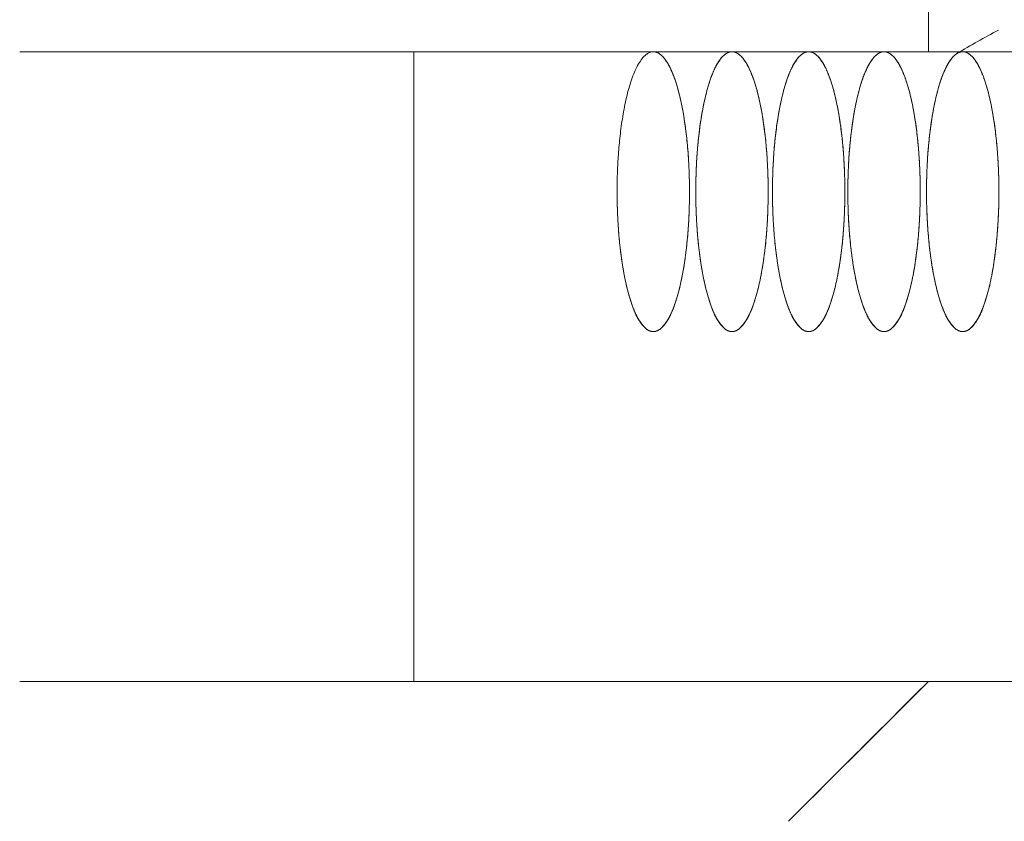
# Model space of a CAD drawing. Header units: millimetres. Extents: x 4 to 1188, y 1 to 840.
# Tile 155 of 256: x 685.493 to 686.432, y 293.463 to 294.227. Entities that reach past the tile are written whole.
import ezdxf

# ---------------------------------------------------------------- set-up
doc = ezdxf.new("R2010")
doc.units = ezdxf.units.MM
doc.layers.add('1', color=7, linetype='Continuous')

msp = doc.modelspace()

# ---------------------------------------------------------------- linework, layer by layer
at = {"layer": '1', "color": 154, "linetype": 'Continuous', "lineweight": 13}
for p, q in [((686.35924, 294.19637), (686.35924, 312.55637)), ((686.35924, 294.19637), (686.35924, 312.55637)), ((686.35924, 294.19637), (686.35924, 312.55637)), ((685.49339, 294.19637), (686.35924, 294.19637)), ((685.49339, 294.19637), (686.35924, 294.19637)), ((685.49339, 294.19637), (686.35924, 294.19637)), ((685.86906, 294.19637), (685.86906, 293.59637)), ((685.86906, 294.19637), (685.86906, 293.59637)), ((685.86906, 293.59637), (685.86906, 294.19637)), ((685.86906, 293.59637), (685.86906, 294.19637)), ((685.86906, 294.19637), (685.86906, 293.59637)), ((685.86906, 293.59637), (685.86906, 294.19637)), ((686.57238, 294.19637), (686.35924, 294.19637)), ((686.57238, 294.19637), (686.35924, 294.19637)), ((686.57238, 294.19637), (686.35924, 294.19637)), ((686.35924, 293.59637), (685.49339, 293.59637)), ((686.35924, 293.59637), (685.49339, 293.59637)), ((686.35924, 293.59637), (685.49339, 293.59637)), ((686.22591, 293.46303), (686.35924, 293.59637)), ((686.35924, 293.59637), (686.22591, 293.46303)), ((686.35924, 293.59637), (686.22591, 293.46303)), ((686.35924, 293.59637), (686.22591, 293.46303)), ((686.22591, 293.46303), (686.35924, 293.59637)), ((686.22591, 293.46303), (686.35924, 293.59637)), ((686.35922, 293.59637), (686.57237, 293.59637)), ((686.35922, 293.59637), (686.57237, 293.59637)), ((686.35922, 293.59637), (686.57237, 293.59637)), ((686.35924, 293.59637), (686.57238, 293.59637)), ((686.35924, 293.59637), (686.57238, 293.59637)), ((686.35924, 293.59637), (686.57238, 293.59637))]:
    msp.add_line(p, q, dxfattribs=at)
for points, degree in [([(686.42594, 294.21691), (686.41268, 294.20993), (686.39952, 294.20252), (686.38645, 294.19467)], 3), ([(686.42594, 294.21691), (686.41268, 294.20993), (686.39952, 294.20252), (686.38645, 294.19467)], 3), ([(686.35924, 294.19637), (686.35926, 294.19637), (686.33127, 294.19637), (686.2754, 294.19637), (686.19205, 294.19637), (686.08178, 294.19637), (685.94533, 294.19637), (685.78364, 294.19637), (685.59778, 294.19637), (685.49339, 294.19637)], 2), ([(686.35924, 294.19637), (686.35926, 294.19637), (686.33127, 294.19637), (686.2754, 294.19637), (686.19205, 294.19637), (686.08178, 294.19637), (685.94533, 294.19637), (685.78364, 294.19637), (685.59778, 294.19637), (685.49339, 294.19637)], 2), ([(686.35924, 294.19637), (686.35926, 294.19637), (686.33127, 294.19637), (686.2754, 294.19637), (686.19205, 294.19637), (686.08178, 294.19637), (685.94533, 294.19637), (685.78364, 294.19637), (685.59778, 294.19637), (685.49339, 294.19637)], 2), ([(685.49339, 293.59637), (685.59774, 293.59637), (685.78357, 293.59637), (685.94527, 293.59637), (686.08172, 293.59637), (686.19201, 293.59637), (686.27537, 293.59637), (686.33125, 293.59637), (686.35926, 293.59637), (686.35924, 293.59637)], 2), ([(685.49339, 293.59637), (685.59774, 293.59637), (685.78357, 293.59637), (685.94527, 293.59637), (686.08172, 293.59637), (686.19201, 293.59637), (686.27537, 293.59637), (686.33125, 293.59637), (686.35926, 293.59637), (686.35924, 293.59637)], 2), ([(685.49339, 293.59637), (685.59774, 293.59637), (685.78357, 293.59637), (685.94527, 293.59637), (686.08172, 293.59637), (686.19201, 293.59637), (686.27537, 293.59637), (686.33125, 293.59637), (686.35926, 293.59637), (686.35924, 293.59637)], 2), ([(686.2259, 293.46303), (686.27035, 293.50748), (686.31479, 293.55192), (686.35924, 293.59637)], 3), ([(686.2259, 293.46303), (686.27035, 293.50748), (686.31479, 293.55192), (686.35924, 293.59637)], 3), ([(686.2259, 293.46303), (686.27035, 293.50748), (686.31479, 293.55192), (686.35924, 293.59637)], 3)]:
    msp.add_open_spline(points, degree=degree, dxfattribs=at)
for points, weights in [([(686.06262, 294.06303), (686.06262, 294.1297), (686.07411, 294.19637), (686.09711, 294.19637)], [1, 0.666666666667, 0.5, 0.5]), ([(686.06262, 294.06303), (686.06262, 294.1297), (686.07411, 294.19637), (686.09711, 294.19637)], [1, 0.666666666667, 0.5, 0.5]), ([(686.06262, 294.06303), (686.06262, 294.1297), (686.07411, 294.19637), (686.09711, 294.19637)], [1, 0.666666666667, 0.5, 0.5]), ([(686.09711, 294.19637), (686.1201, 294.19637), (686.1316, 294.1297), (686.1316, 294.06303)], [0.5, 0.5, 0.666666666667, 1]), ([(686.09711, 294.19637), (686.1201, 294.19637), (686.1316, 294.1297), (686.1316, 294.06303)], [0.5, 0.5, 0.666666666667, 1]), ([(686.09711, 294.19637), (686.1201, 294.19637), (686.1316, 294.1297), (686.1316, 294.06303)], [0.5, 0.5, 0.666666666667, 1]), ([(686.13759, 294.06303), (686.13759, 294.1297), (686.14909, 294.19637), (686.17208, 294.19637)], [1, 0.666666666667, 0.5, 0.5]), ([(686.13759, 294.06303), (686.13759, 294.1297), (686.14909, 294.19637), (686.17208, 294.19637)], [1, 0.666666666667, 0.5, 0.5]), ([(686.13759, 294.06303), (686.13759, 294.1297), (686.14909, 294.19637), (686.17208, 294.19637)], [1, 0.666666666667, 0.5, 0.5]), ([(686.17208, 294.19637), (686.19507, 294.19637), (686.20657, 294.1297), (686.20657, 294.06303)], [0.5, 0.5, 0.666666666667, 1]), ([(686.17208, 294.19637), (686.19507, 294.19637), (686.20657, 294.1297), (686.20657, 294.06303)], [0.5, 0.5, 0.666666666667, 1]), ([(686.17208, 294.19637), (686.19507, 294.19637), (686.20657, 294.1297), (686.20657, 294.06303)], [0.5, 0.5, 0.666666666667, 1]), ([(686.21066, 294.06303), (686.21066, 294.1297), (686.22216, 294.19637), (686.24515, 294.19637)], [1, 0.666666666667, 0.5, 0.5]), ([(686.21066, 294.06303), (686.21066, 294.1297), (686.22216, 294.19637), (686.24515, 294.19637)], [1, 0.666666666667, 0.5, 0.5]), ([(686.21066, 294.06303), (686.21066, 294.1297), (686.22216, 294.19637), (686.24515, 294.19637)], [1, 0.666666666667, 0.5, 0.5]), ([(686.24515, 294.19637), (686.26814, 294.19637), (686.27964, 294.1297), (686.27964, 294.06303)], [0.5, 0.5, 0.666666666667, 1]), ([(686.24515, 294.19637), (686.26814, 294.19637), (686.27964, 294.1297), (686.27964, 294.06303)], [0.5, 0.5, 0.666666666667, 1]), ([(686.24515, 294.19637), (686.26814, 294.19637), (686.27964, 294.1297), (686.27964, 294.06303)], [0.5, 0.5, 0.666666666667, 1]), ([(686.28248, 294.06303), (686.28248, 294.1297), (686.29398, 294.19637), (686.31697, 294.19637)], [1, 0.666666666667, 0.5, 0.5]), ([(686.28248, 294.06303), (686.28248, 294.1297), (686.29398, 294.19637), (686.31697, 294.19637)], [1, 0.666666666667, 0.5, 0.5]), ([(686.28248, 294.06303), (686.28248, 294.1297), (686.29398, 294.19637), (686.31697, 294.19637)], [1, 0.666666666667, 0.5, 0.5]), ([(686.31697, 294.19637), (686.33997, 294.19637), (686.35146, 294.1297), (686.35146, 294.06303)], [0.5, 0.5, 0.666666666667, 1]), ([(686.31697, 294.19637), (686.33997, 294.19637), (686.35146, 294.1297), (686.35146, 294.06303)], [0.5, 0.5, 0.666666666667, 1]), ([(686.31697, 294.19637), (686.33997, 294.19637), (686.35146, 294.1297), (686.35146, 294.06303)], [0.5, 0.5, 0.666666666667, 1]), ([(686.35745, 294.06303), (686.35745, 294.1297), (686.36894, 294.19637), (686.39194, 294.19637)], [1, 0.666666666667, 0.5, 0.5]), ([(686.35745, 294.06303), (686.35745, 294.1297), (686.36894, 294.19637), (686.39194, 294.19637)], [1, 0.666666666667, 0.5, 0.5]), ([(686.35745, 294.06303), (686.35745, 294.1297), (686.36894, 294.19637), (686.39194, 294.19637)], [1, 0.666666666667, 0.5, 0.5]), ([(686.39194, 294.19637), (686.41493, 294.19637), (686.42643, 294.1297), (686.42643, 294.06303)], [0.5, 0.5, 0.666666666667, 1]), ([(686.39194, 294.19637), (686.41493, 294.19637), (686.42643, 294.1297), (686.42643, 294.06303)], [0.5, 0.5, 0.666666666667, 1]), ([(686.39194, 294.19637), (686.41493, 294.19637), (686.42643, 294.1297), (686.42643, 294.06303)], [0.5, 0.5, 0.666666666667, 1]), ([(686.1316, 294.06303), (686.1316, 293.79637), (686.06262, 293.79637), (686.06262, 294.06303)], [1, 0.333333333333, 0.333333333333, 1]), ([(686.1316, 294.06303), (686.1316, 293.79637), (686.06262, 293.79637), (686.06262, 294.06303)], [1, 0.333333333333, 0.333333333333, 1]), ([(686.1316, 294.06303), (686.1316, 293.79637), (686.06262, 293.79637), (686.06262, 294.06303)], [1, 0.333333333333, 0.333333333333, 1]), ([(686.20657, 294.06303), (686.20657, 293.79637), (686.13759, 293.79637), (686.13759, 294.06303)], [1, 0.333333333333, 0.333333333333, 1]), ([(686.20657, 294.06303), (686.20657, 293.79637), (686.13759, 293.79637), (686.13759, 294.06303)], [1, 0.333333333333, 0.333333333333, 1]), ([(686.20657, 294.06303), (686.20657, 293.79637), (686.13759, 293.79637), (686.13759, 294.06303)], [1, 0.333333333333, 0.333333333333, 1]), ([(686.27964, 294.06303), (686.27964, 293.79637), (686.21066, 293.79637), (686.21066, 294.06303)], [1, 0.333333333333, 0.333333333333, 1]), ([(686.27964, 294.06303), (686.27964, 293.79637), (686.21066, 293.79637), (686.21066, 294.06303)], [1, 0.333333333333, 0.333333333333, 1]), ([(686.27964, 294.06303), (686.27964, 293.79637), (686.21066, 293.79637), (686.21066, 294.06303)], [1, 0.333333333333, 0.333333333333, 1]), ([(686.35146, 294.06303), (686.35146, 293.79637), (686.28248, 293.79637), (686.28248, 294.06303)], [1, 0.333333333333, 0.333333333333, 1]), ([(686.35146, 294.06303), (686.35146, 293.79637), (686.28248, 293.79637), (686.28248, 294.06303)], [1, 0.333333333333, 0.333333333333, 1]), ([(686.35146, 294.06303), (686.35146, 293.79637), (686.28248, 293.79637), (686.28248, 294.06303)], [1, 0.333333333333, 0.333333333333, 1]), ([(686.42643, 294.06303), (686.42643, 293.79637), (686.35745, 293.79637), (686.35745, 294.06303)], [1, 0.333333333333, 0.333333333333, 1]), ([(686.42643, 294.06303), (686.42643, 293.79637), (686.35745, 293.79637), (686.35745, 294.06303)], [1, 0.333333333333, 0.333333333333, 1]), ([(686.42643, 294.06303), (686.42643, 293.79637), (686.35745, 293.79637), (686.35745, 294.06303)], [1, 0.333333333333, 0.333333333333, 1])]:
    msp.add_rational_spline(points, weights, degree=3, dxfattribs=at)
for points, knots in [([(686.09711, 294.19637), (686.0988, 294.19637), (686.10215, 294.1951), (686.10515, 294.1928), (686.1084, 294.18926), (686.11154, 294.18424), (686.11456, 294.17831), (686.11738, 294.17102), (686.12004, 294.16294), (686.12244, 294.15366), (686.12464, 294.14372), (686.12653, 294.13281), (686.12818, 294.1214), (686.12949, 294.10927), (686.13053, 294.09685), (686.13126, 294.08268), (686.1316, 294.06964), (686.1316, 294.06303)], [0, 0, 0, 0.0625, 0.125, 0.175, 0.25, 0.3, 0.375, 0.425, 0.5, 0.55, 0.625, 0.675, 0.75, 0.8, 0.875, 0.9375, 1, 1, 1]), ([(686.09711, 294.19637), (686.0988, 294.19637), (686.10215, 294.1951), (686.10515, 294.1928), (686.1084, 294.18926), (686.11154, 294.18424), (686.11456, 294.17831), (686.11738, 294.17102), (686.12004, 294.16294), (686.12244, 294.15366), (686.12464, 294.14372), (686.12653, 294.13281), (686.12818, 294.1214), (686.12949, 294.10927), (686.13053, 294.09685), (686.13126, 294.08268), (686.1316, 294.06964), (686.1316, 294.06303)], [0, 0, 0, 0.0625, 0.125, 0.175, 0.25, 0.3, 0.375, 0.425, 0.5, 0.55, 0.625, 0.675, 0.75, 0.8, 0.875, 0.9375, 1, 1, 1]), ([(686.09711, 294.19637), (686.0988, 294.19637), (686.10215, 294.1951), (686.10515, 294.1928), (686.1084, 294.18926), (686.11154, 294.18424), (686.11456, 294.17831), (686.11738, 294.17102), (686.12004, 294.16294), (686.12244, 294.15366), (686.12464, 294.14372), (686.12653, 294.13281), (686.12818, 294.1214), (686.12949, 294.10927), (686.13053, 294.09685), (686.13126, 294.08268), (686.1316, 294.06964), (686.1316, 294.06303)], [0, 0, 0, 0.0625, 0.125, 0.175, 0.25, 0.3, 0.375, 0.425, 0.5, 0.55, 0.625, 0.675, 0.75, 0.8, 0.875, 0.9375, 1, 1, 1]), ([(686.13759, 294.06303), (686.13759, 294.06956), (686.13792, 294.08253), (686.13851, 294.09413), (686.13943, 294.10671), (686.14073, 294.11885), (686.14226, 294.1305), (686.14415, 294.14142), (686.14624, 294.15169), (686.14864, 294.16098), (686.15121, 294.16948), (686.15403, 294.17678), (686.15698, 294.18317), (686.16012, 294.1882), (686.16333, 294.19225), (686.167, 294.19508), (686.17037, 294.19637), (686.17208, 294.19637)], [0, 0, 0, 0.0625, 0.125, 0.175, 0.25, 0.3, 0.375, 0.425, 0.5, 0.55, 0.625, 0.675, 0.75, 0.8, 0.875, 0.9375, 1, 1, 1]), ([(686.13759, 294.06303), (686.13759, 294.06956), (686.13792, 294.08253), (686.13851, 294.09413), (686.13943, 294.10671), (686.14073, 294.11885), (686.14226, 294.1305), (686.14415, 294.14142), (686.14624, 294.15169), (686.14864, 294.16098), (686.15121, 294.16948), (686.15403, 294.17678), (686.15698, 294.18317), (686.16012, 294.1882), (686.16333, 294.19225), (686.167, 294.19508), (686.17037, 294.19637), (686.17208, 294.19637)], [0, 0, 0, 0.0625, 0.125, 0.175, 0.25, 0.3, 0.375, 0.425, 0.5, 0.55, 0.625, 0.675, 0.75, 0.8, 0.875, 0.9375, 1, 1, 1]), ([(686.13759, 294.06303), (686.13759, 294.06956), (686.13792, 294.08253), (686.13851, 294.09413), (686.13943, 294.10671), (686.14073, 294.11885), (686.14226, 294.1305), (686.14415, 294.14142), (686.14624, 294.15169), (686.14864, 294.16098), (686.15121, 294.16948), (686.15403, 294.17678), (686.15698, 294.18317), (686.16012, 294.1882), (686.16333, 294.19225), (686.167, 294.19508), (686.17037, 294.19637), (686.17208, 294.19637)], [0, 0, 0, 0.0625, 0.125, 0.175, 0.25, 0.3, 0.375, 0.425, 0.5, 0.55, 0.625, 0.675, 0.75, 0.8, 0.875, 0.9375, 1, 1, 1]), ([(686.17208, 294.19637), (686.17377, 294.19637), (686.17712, 294.1951), (686.18012, 294.1928), (686.18338, 294.18926), (686.18652, 294.18424), (686.18953, 294.17831), (686.19236, 294.17102), (686.19501, 294.16294), (686.19742, 294.15366), (686.19961, 294.14372), (686.2015, 294.13281), (686.20316, 294.1214), (686.20446, 294.10927), (686.2055, 294.09685), (686.20624, 294.08268), (686.20657, 294.06964), (686.20657, 294.06303)], [0, 0, 0, 0.0625, 0.125, 0.175, 0.25, 0.3, 0.375, 0.425, 0.5, 0.55, 0.625, 0.675, 0.75, 0.8, 0.875, 0.9375, 1, 1, 1]), ([(686.17208, 294.19637), (686.17377, 294.19637), (686.17712, 294.1951), (686.18012, 294.1928), (686.18338, 294.18926), (686.18652, 294.18424), (686.18953, 294.17831), (686.19236, 294.17102), (686.19501, 294.16294), (686.19742, 294.15366), (686.19961, 294.14372), (686.2015, 294.13281), (686.20316, 294.1214), (686.20446, 294.10927), (686.2055, 294.09685), (686.20624, 294.08268), (686.20657, 294.06964), (686.20657, 294.06303)], [0, 0, 0, 0.0625, 0.125, 0.175, 0.25, 0.3, 0.375, 0.425, 0.5, 0.55, 0.625, 0.675, 0.75, 0.8, 0.875, 0.9375, 1, 1, 1]), ([(686.17208, 294.19637), (686.17377, 294.19637), (686.17712, 294.1951), (686.18012, 294.1928), (686.18338, 294.18926), (686.18652, 294.18424), (686.18953, 294.17831), (686.19236, 294.17102), (686.19501, 294.16294), (686.19742, 294.15366), (686.19961, 294.14372), (686.2015, 294.13281), (686.20316, 294.1214), (686.20446, 294.10927), (686.2055, 294.09685), (686.20624, 294.08268), (686.20657, 294.06964), (686.20657, 294.06303)], [0, 0, 0, 0.0625, 0.125, 0.175, 0.25, 0.3, 0.375, 0.425, 0.5, 0.55, 0.625, 0.675, 0.75, 0.8, 0.875, 0.9375, 1, 1, 1]), ([(686.21066, 294.06303), (686.21066, 294.06956), (686.21099, 294.08253), (686.21158, 294.09413), (686.2125, 294.10671), (686.2138, 294.11885), (686.21533, 294.1305), (686.21721, 294.14142), (686.21931, 294.15169), (686.22171, 294.16098), (686.22428, 294.16948), (686.2271, 294.17678), (686.23005, 294.18317), (686.23319, 294.1882), (686.2364, 294.19225), (686.24007, 294.19508), (686.24344, 294.19637), (686.24515, 294.19637)], [0, 0, 0, 0.0625, 0.125, 0.175, 0.25, 0.3, 0.375, 0.425, 0.5, 0.55, 0.625, 0.675, 0.75, 0.8, 0.875, 0.9375, 1, 1, 1]), ([(686.21066, 294.06303), (686.21066, 294.06956), (686.21099, 294.08253), (686.21158, 294.09413), (686.2125, 294.10671), (686.2138, 294.11885), (686.21533, 294.1305), (686.21721, 294.14142), (686.21931, 294.15169), (686.22171, 294.16098), (686.22428, 294.16948), (686.2271, 294.17678), (686.23005, 294.18317), (686.23319, 294.1882), (686.2364, 294.19225), (686.24007, 294.19508), (686.24344, 294.19637), (686.24515, 294.19637)], [0, 0, 0, 0.0625, 0.125, 0.175, 0.25, 0.3, 0.375, 0.425, 0.5, 0.55, 0.625, 0.675, 0.75, 0.8, 0.875, 0.9375, 1, 1, 1]), ([(686.21066, 294.06303), (686.21066, 294.06956), (686.21099, 294.08253), (686.21158, 294.09413), (686.2125, 294.10671), (686.2138, 294.11885), (686.21533, 294.1305), (686.21721, 294.14142), (686.21931, 294.15169), (686.22171, 294.16098), (686.22428, 294.16948), (686.2271, 294.17678), (686.23005, 294.18317), (686.23319, 294.1882), (686.2364, 294.19225), (686.24007, 294.19508), (686.24344, 294.19637), (686.24515, 294.19637)], [0, 0, 0, 0.0625, 0.125, 0.175, 0.25, 0.3, 0.375, 0.425, 0.5, 0.55, 0.625, 0.675, 0.75, 0.8, 0.875, 0.9375, 1, 1, 1]), ([(686.24515, 294.19637), (686.24684, 294.19637), (686.25019, 294.1951), (686.25319, 294.1928), (686.25645, 294.18926), (686.25959, 294.18424), (686.2626, 294.17831), (686.26543, 294.17102), (686.26808, 294.16294), (686.27049, 294.15366), (686.27268, 294.14372), (686.27457, 294.13281), (686.27623, 294.1214), (686.27753, 294.10927), (686.27857, 294.09685), (686.27931, 294.08268), (686.27964, 294.06964), (686.27964, 294.06303)], [0, 0, 0, 0.0625, 0.125, 0.175, 0.25, 0.3, 0.375, 0.425, 0.5, 0.55, 0.625, 0.675, 0.75, 0.8, 0.875, 0.9375, 1, 1, 1]), ([(686.24515, 294.19637), (686.24684, 294.19637), (686.25019, 294.1951), (686.25319, 294.1928), (686.25645, 294.18926), (686.25959, 294.18424), (686.2626, 294.17831), (686.26543, 294.17102), (686.26808, 294.16294), (686.27049, 294.15366), (686.27268, 294.14372), (686.27457, 294.13281), (686.27623, 294.1214), (686.27753, 294.10927), (686.27857, 294.09685), (686.27931, 294.08268), (686.27964, 294.06964), (686.27964, 294.06303)], [0, 0, 0, 0.0625, 0.125, 0.175, 0.25, 0.3, 0.375, 0.425, 0.5, 0.55, 0.625, 0.675, 0.75, 0.8, 0.875, 0.9375, 1, 1, 1]), ([(686.24515, 294.19637), (686.24684, 294.19637), (686.25019, 294.1951), (686.25319, 294.1928), (686.25645, 294.18926), (686.25959, 294.18424), (686.2626, 294.17831), (686.26543, 294.17102), (686.26808, 294.16294), (686.27049, 294.15366), (686.27268, 294.14372), (686.27457, 294.13281), (686.27623, 294.1214), (686.27753, 294.10927), (686.27857, 294.09685), (686.27931, 294.08268), (686.27964, 294.06964), (686.27964, 294.06303)], [0, 0, 0, 0.0625, 0.125, 0.175, 0.25, 0.3, 0.375, 0.425, 0.5, 0.55, 0.625, 0.675, 0.75, 0.8, 0.875, 0.9375, 1, 1, 1]), ([(686.28248, 294.06303), (686.28248, 294.06956), (686.28281, 294.08253), (686.2834, 294.09413), (686.28432, 294.10671), (686.28562, 294.11885), (686.28715, 294.1305), (686.28904, 294.14142), (686.29113, 294.15169), (686.29353, 294.16098), (686.2961, 294.16948), (686.29892, 294.17678), (686.30187, 294.18317), (686.30501, 294.1882), (686.30823, 294.19225), (686.31189, 294.19508), (686.31526, 294.19637), (686.31697, 294.19637)], [0, 0, 0, 0.0625, 0.125, 0.175, 0.25, 0.3, 0.375, 0.425, 0.5, 0.55, 0.625, 0.675, 0.75, 0.8, 0.875, 0.9375, 1, 1, 1]), ([(686.28248, 294.06303), (686.28248, 294.06956), (686.28281, 294.08253), (686.2834, 294.09413), (686.28432, 294.10671), (686.28562, 294.11885), (686.28715, 294.1305), (686.28904, 294.14142), (686.29113, 294.15169), (686.29353, 294.16098), (686.2961, 294.16948), (686.29892, 294.17678), (686.30187, 294.18317), (686.30501, 294.1882), (686.30823, 294.19225), (686.31189, 294.19508), (686.31526, 294.19637), (686.31697, 294.19637)], [0, 0, 0, 0.0625, 0.125, 0.175, 0.25, 0.3, 0.375, 0.425, 0.5, 0.55, 0.625, 0.675, 0.75, 0.8, 0.875, 0.9375, 1, 1, 1]), ([(686.28248, 294.06303), (686.28248, 294.06956), (686.28281, 294.08253), (686.2834, 294.09413), (686.28432, 294.10671), (686.28562, 294.11885), (686.28715, 294.1305), (686.28904, 294.14142), (686.29113, 294.15169), (686.29353, 294.16098), (686.2961, 294.16948), (686.29892, 294.17678), (686.30187, 294.18317), (686.30501, 294.1882), (686.30823, 294.19225), (686.31189, 294.19508), (686.31526, 294.19637), (686.31697, 294.19637)], [0, 0, 0, 0.0625, 0.125, 0.175, 0.25, 0.3, 0.375, 0.425, 0.5, 0.55, 0.625, 0.675, 0.75, 0.8, 0.875, 0.9375, 1, 1, 1]), ([(686.31697, 294.19637), (686.31866, 294.19637), (686.32202, 294.1951), (686.32502, 294.1928), (686.32827, 294.18926), (686.33141, 294.18424), (686.33442, 294.17831), (686.33725, 294.17102), (686.33991, 294.16294), (686.34231, 294.15366), (686.34451, 294.14372), (686.3464, 294.13281), (686.34805, 294.1214), (686.34935, 294.10927), (686.3504, 294.09685), (686.35113, 294.08268), (686.35146, 294.06964), (686.35146, 294.06303)], [0, 0, 0, 0.0625, 0.125, 0.175, 0.25, 0.3, 0.375, 0.425, 0.5, 0.55, 0.625, 0.675, 0.75, 0.8, 0.875, 0.9375, 1, 1, 1]), ([(686.31697, 294.19637), (686.31866, 294.19637), (686.32202, 294.1951), (686.32502, 294.1928), (686.32827, 294.18926), (686.33141, 294.18424), (686.33442, 294.17831), (686.33725, 294.17102), (686.33991, 294.16294), (686.34231, 294.15366), (686.34451, 294.14372), (686.3464, 294.13281), (686.34805, 294.1214), (686.34935, 294.10927), (686.3504, 294.09685), (686.35113, 294.08268), (686.35146, 294.06964), (686.35146, 294.06303)], [0, 0, 0, 0.0625, 0.125, 0.175, 0.25, 0.3, 0.375, 0.425, 0.5, 0.55, 0.625, 0.675, 0.75, 0.8, 0.875, 0.9375, 1, 1, 1]), ([(686.31697, 294.19637), (686.31866, 294.19637), (686.32202, 294.1951), (686.32502, 294.1928), (686.32827, 294.18926), (686.33141, 294.18424), (686.33442, 294.17831), (686.33725, 294.17102), (686.33991, 294.16294), (686.34231, 294.15366), (686.34451, 294.14372), (686.3464, 294.13281), (686.34805, 294.1214), (686.34935, 294.10927), (686.3504, 294.09685), (686.35113, 294.08268), (686.35146, 294.06964), (686.35146, 294.06303)], [0, 0, 0, 0.0625, 0.125, 0.175, 0.25, 0.3, 0.375, 0.425, 0.5, 0.55, 0.625, 0.675, 0.75, 0.8, 0.875, 0.9375, 1, 1, 1]), ([(686.35745, 294.06303), (686.35745, 294.06956), (686.35778, 294.08253), (686.35837, 294.09413), (686.35929, 294.10671), (686.36058, 294.11885), (686.36212, 294.1305), (686.364, 294.14142), (686.36609, 294.15169), (686.3685, 294.16098), (686.37107, 294.16948), (686.37389, 294.17678), (686.37684, 294.18317), (686.37998, 294.1882), (686.38319, 294.19225), (686.38686, 294.19508), (686.39023, 294.19637), (686.39194, 294.19637)], [0, 0, 0, 0.0625, 0.125, 0.175, 0.25, 0.3, 0.375, 0.425, 0.5, 0.55, 0.625, 0.675, 0.75, 0.8, 0.875, 0.9375, 1, 1, 1]), ([(686.35745, 294.06303), (686.35745, 294.06956), (686.35778, 294.08253), (686.35837, 294.09413), (686.35929, 294.10671), (686.36058, 294.11885), (686.36212, 294.1305), (686.364, 294.14142), (686.36609, 294.15169), (686.3685, 294.16098), (686.37107, 294.16948), (686.37389, 294.17678), (686.37684, 294.18317), (686.37998, 294.1882), (686.38319, 294.19225), (686.38686, 294.19508), (686.39023, 294.19637), (686.39194, 294.19637)], [0, 0, 0, 0.0625, 0.125, 0.175, 0.25, 0.3, 0.375, 0.425, 0.5, 0.55, 0.625, 0.675, 0.75, 0.8, 0.875, 0.9375, 1, 1, 1]), ([(686.35745, 294.06303), (686.35745, 294.06956), (686.35778, 294.08253), (686.35837, 294.09413), (686.35929, 294.10671), (686.36058, 294.11885), (686.36212, 294.1305), (686.364, 294.14142), (686.36609, 294.15169), (686.3685, 294.16098), (686.37107, 294.16948), (686.37389, 294.17678), (686.37684, 294.18317), (686.37998, 294.1882), (686.38319, 294.19225), (686.38686, 294.19508), (686.39023, 294.19637), (686.39194, 294.19637)], [0, 0, 0, 0.0625, 0.125, 0.175, 0.25, 0.3, 0.375, 0.425, 0.5, 0.55, 0.625, 0.675, 0.75, 0.8, 0.875, 0.9375, 1, 1, 1]), ([(686.39194, 294.19637), (686.39363, 294.19637), (686.39698, 294.1951), (686.39998, 294.1928), (686.40324, 294.18926), (686.40637, 294.18424), (686.40939, 294.17831), (686.41221, 294.17102), (686.41487, 294.16294), (686.41727, 294.15366), (686.41947, 294.14372), (686.42136, 294.13281), (686.42301, 294.1214), (686.42432, 294.10927), (686.42536, 294.09685), (686.42609, 294.08268), (686.42643, 294.06964), (686.42643, 294.06303)], [0, 0, 0, 0.0625, 0.125, 0.175, 0.25, 0.3, 0.375, 0.425, 0.5, 0.55, 0.625, 0.675, 0.75, 0.8, 0.875, 0.9375, 1, 1, 1]), ([(686.39194, 294.19637), (686.39363, 294.19637), (686.39698, 294.1951), (686.39998, 294.1928), (686.40324, 294.18926), (686.40637, 294.18424), (686.40939, 294.17831), (686.41221, 294.17102), (686.41487, 294.16294), (686.41727, 294.15366), (686.41947, 294.14372), (686.42136, 294.13281), (686.42301, 294.1214), (686.42432, 294.10927), (686.42536, 294.09685), (686.42609, 294.08268), (686.42643, 294.06964), (686.42643, 294.06303)], [0, 0, 0, 0.0625, 0.125, 0.175, 0.25, 0.3, 0.375, 0.425, 0.5, 0.55, 0.625, 0.675, 0.75, 0.8, 0.875, 0.9375, 1, 1, 1]), ([(686.39194, 294.19637), (686.39363, 294.19637), (686.39698, 294.1951), (686.39998, 294.1928), (686.40324, 294.18926), (686.40637, 294.18424), (686.40939, 294.17831), (686.41221, 294.17102), (686.41487, 294.16294), (686.41727, 294.15366), (686.41947, 294.14372), (686.42136, 294.13281), (686.42301, 294.1214), (686.42432, 294.10927), (686.42536, 294.09685), (686.42609, 294.08268), (686.42643, 294.06964), (686.42643, 294.06303)], [0, 0, 0, 0.0625, 0.125, 0.175, 0.25, 0.3, 0.375, 0.425, 0.5, 0.55, 0.625, 0.675, 0.75, 0.8, 0.875, 0.9375, 1, 1, 1]), ([(686.1316, 294.06303), (686.1316, 294.05651), (686.13127, 294.04354), (686.13067, 294.03194), (686.12976, 294.01936), (686.12846, 294.00722), (686.12693, 293.99557), (686.12504, 293.98465), (686.12295, 293.97438), (686.12055, 293.96509), (686.11798, 293.95659), (686.11516, 293.94929), (686.11221, 293.9429), (686.10907, 293.93787), (686.10585, 293.93382), (686.10252, 293.93125), (686.09916, 293.92971), (686.09577, 293.9297), (686.0924, 293.93072), (686.08906, 293.93327), (686.08581, 293.93681), (686.08267, 293.94183), (686.07966, 293.94776), (686.07683, 293.95505), (686.07417, 293.96313), (686.07177, 293.97241), (686.06957, 293.98235), (686.06768, 293.99326), (686.06603, 294.00467), (686.06473, 294.01679), (686.06368, 294.02922), (686.06295, 294.04339), (686.06262, 294.05643), (686.06262, 294.06303)], [0, 0, 0, 0.03125, 0.0625, 0.0875, 0.125, 0.15, 0.1875, 0.2125, 0.25, 0.275, 0.3125, 0.3375, 0.375, 0.4, 0.4375, 0.4625, 0.5, 0.525, 0.5625, 0.5875, 0.625, 0.65, 0.6875, 0.7125, 0.75, 0.775, 0.8125, 0.8375, 0.875, 0.9, 0.9375, 0.96875, 1, 1, 1]), ([(686.1316, 294.06303), (686.1316, 294.05651), (686.13127, 294.04354), (686.13067, 294.03194), (686.12976, 294.01936), (686.12846, 294.00722), (686.12693, 293.99557), (686.12504, 293.98465), (686.12295, 293.97438), (686.12055, 293.96509), (686.11798, 293.95659), (686.11516, 293.94929), (686.11221, 293.9429), (686.10907, 293.93787), (686.10585, 293.93382), (686.10252, 293.93125), (686.09916, 293.92971), (686.09577, 293.9297), (686.0924, 293.93072), (686.08906, 293.93327), (686.08581, 293.93681), (686.08267, 293.94183), (686.07966, 293.94776), (686.07683, 293.95505), (686.07417, 293.96313), (686.07177, 293.97241), (686.06957, 293.98235), (686.06768, 293.99326), (686.06603, 294.00467), (686.06473, 294.01679), (686.06368, 294.02922), (686.06295, 294.04339), (686.06262, 294.05643), (686.06262, 294.06303)], [0, 0, 0, 0.03125, 0.0625, 0.0875, 0.125, 0.15, 0.1875, 0.2125, 0.25, 0.275, 0.3125, 0.3375, 0.375, 0.4, 0.4375, 0.4625, 0.5, 0.525, 0.5625, 0.5875, 0.625, 0.65, 0.6875, 0.7125, 0.75, 0.775, 0.8125, 0.8375, 0.875, 0.9, 0.9375, 0.96875, 1, 1, 1]), ([(686.1316, 294.06303), (686.1316, 294.05651), (686.13127, 294.04354), (686.13067, 294.03194), (686.12976, 294.01936), (686.12846, 294.00722), (686.12693, 293.99557), (686.12504, 293.98465), (686.12295, 293.97438), (686.12055, 293.96509), (686.11798, 293.95659), (686.11516, 293.94929), (686.11221, 293.9429), (686.10907, 293.93787), (686.10585, 293.93382), (686.10252, 293.93125), (686.09916, 293.92971), (686.09577, 293.9297), (686.0924, 293.93072), (686.08906, 293.93327), (686.08581, 293.93681), (686.08267, 293.94183), (686.07966, 293.94776), (686.07683, 293.95505), (686.07417, 293.96313), (686.07177, 293.97241), (686.06957, 293.98235), (686.06768, 293.99326), (686.06603, 294.00467), (686.06473, 294.01679), (686.06368, 294.02922), (686.06295, 294.04339), (686.06262, 294.05643), (686.06262, 294.06303)], [0, 0, 0, 0.03125, 0.0625, 0.0875, 0.125, 0.15, 0.1875, 0.2125, 0.25, 0.275, 0.3125, 0.3375, 0.375, 0.4, 0.4375, 0.4625, 0.5, 0.525, 0.5625, 0.5875, 0.625, 0.65, 0.6875, 0.7125, 0.75, 0.775, 0.8125, 0.8375, 0.875, 0.9, 0.9375, 0.96875, 1, 1, 1]), ([(686.20657, 294.06303), (686.20657, 294.05651), (686.20624, 294.04354), (686.20565, 294.03194), (686.20473, 294.01936), (686.20343, 294.00722), (686.2019, 293.99557), (686.20001, 293.98465), (686.19792, 293.97438), (686.19552, 293.96509), (686.19295, 293.95659), (686.19013, 293.94929), (686.18718, 293.9429), (686.18404, 293.93787), (686.18083, 293.93382), (686.17749, 293.93125), (686.17414, 293.92971), (686.17074, 293.9297), (686.16737, 293.93072), (686.16404, 293.93327), (686.16078, 293.93681), (686.15764, 293.94183), (686.15463, 293.94776), (686.1518, 293.95505), (686.14915, 293.96313), (686.14674, 293.97241), (686.14455, 293.98235), (686.14266, 293.99326), (686.141, 294.00467), (686.1397, 294.01679), (686.13865, 294.02922), (686.13792, 294.04339), (686.13759, 294.05643), (686.13759, 294.06303)], [0, 0, 0, 0.03125, 0.0625, 0.0875, 0.125, 0.15, 0.1875, 0.2125, 0.25, 0.275, 0.3125, 0.3375, 0.375, 0.4, 0.4375, 0.4625, 0.5, 0.525, 0.5625, 0.5875, 0.625, 0.65, 0.6875, 0.7125, 0.75, 0.775, 0.8125, 0.8375, 0.875, 0.9, 0.9375, 0.96875, 1, 1, 1]), ([(686.20657, 294.06303), (686.20657, 294.05651), (686.20624, 294.04354), (686.20565, 294.03194), (686.20473, 294.01936), (686.20343, 294.00722), (686.2019, 293.99557), (686.20001, 293.98465), (686.19792, 293.97438), (686.19552, 293.96509), (686.19295, 293.95659), (686.19013, 293.94929), (686.18718, 293.9429), (686.18404, 293.93787), (686.18083, 293.93382), (686.17749, 293.93125), (686.17414, 293.92971), (686.17074, 293.9297), (686.16737, 293.93072), (686.16404, 293.93327), (686.16078, 293.93681), (686.15764, 293.94183), (686.15463, 293.94776), (686.1518, 293.95505), (686.14915, 293.96313), (686.14674, 293.97241), (686.14455, 293.98235), (686.14266, 293.99326), (686.141, 294.00467), (686.1397, 294.01679), (686.13865, 294.02922), (686.13792, 294.04339), (686.13759, 294.05643), (686.13759, 294.06303)], [0, 0, 0, 0.03125, 0.0625, 0.0875, 0.125, 0.15, 0.1875, 0.2125, 0.25, 0.275, 0.3125, 0.3375, 0.375, 0.4, 0.4375, 0.4625, 0.5, 0.525, 0.5625, 0.5875, 0.625, 0.65, 0.6875, 0.7125, 0.75, 0.775, 0.8125, 0.8375, 0.875, 0.9, 0.9375, 0.96875, 1, 1, 1]), ([(686.20657, 294.06303), (686.20657, 294.05651), (686.20624, 294.04354), (686.20565, 294.03194), (686.20473, 294.01936), (686.20343, 294.00722), (686.2019, 293.99557), (686.20001, 293.98465), (686.19792, 293.97438), (686.19552, 293.96509), (686.19295, 293.95659), (686.19013, 293.94929), (686.18718, 293.9429), (686.18404, 293.93787), (686.18083, 293.93382), (686.17749, 293.93125), (686.17414, 293.92971), (686.17074, 293.9297), (686.16737, 293.93072), (686.16404, 293.93327), (686.16078, 293.93681), (686.15764, 293.94183), (686.15463, 293.94776), (686.1518, 293.95505), (686.14915, 293.96313), (686.14674, 293.97241), (686.14455, 293.98235), (686.14266, 293.99326), (686.141, 294.00467), (686.1397, 294.01679), (686.13865, 294.02922), (686.13792, 294.04339), (686.13759, 294.05643), (686.13759, 294.06303)], [0, 0, 0, 0.03125, 0.0625, 0.0875, 0.125, 0.15, 0.1875, 0.2125, 0.25, 0.275, 0.3125, 0.3375, 0.375, 0.4, 0.4375, 0.4625, 0.5, 0.525, 0.5625, 0.5875, 0.625, 0.65, 0.6875, 0.7125, 0.75, 0.775, 0.8125, 0.8375, 0.875, 0.9, 0.9375, 0.96875, 1, 1, 1]), ([(686.27964, 294.06303), (686.27964, 294.05651), (686.27931, 294.04354), (686.27872, 294.03194), (686.2778, 294.01936), (686.2765, 294.00722), (686.27497, 293.99557), (686.27308, 293.98465), (686.27099, 293.97438), (686.26859, 293.96509), (686.26602, 293.95659), (686.2632, 293.94929), (686.26025, 293.9429), (686.25711, 293.93787), (686.25389, 293.93382), (686.25056, 293.93125), (686.24721, 293.92971), (686.24381, 293.9297), (686.24044, 293.93072), (686.23711, 293.93327), (686.23385, 293.93681), (686.23071, 293.94183), (686.2277, 293.94776), (686.22487, 293.95505), (686.22222, 293.96313), (686.21981, 293.97241), (686.21761, 293.98235), (686.21573, 293.99326), (686.21407, 294.00467), (686.21277, 294.01679), (686.21172, 294.02922), (686.21099, 294.04339), (686.21066, 294.05643), (686.21066, 294.06303)], [0, 0, 0, 0.03125, 0.0625, 0.0875, 0.125, 0.15, 0.1875, 0.2125, 0.25, 0.275, 0.3125, 0.3375, 0.375, 0.4, 0.4375, 0.4625, 0.5, 0.525, 0.5625, 0.5875, 0.625, 0.65, 0.6875, 0.7125, 0.75, 0.775, 0.8125, 0.8375, 0.875, 0.9, 0.9375, 0.96875, 1, 1, 1]), ([(686.27964, 294.06303), (686.27964, 294.05651), (686.27931, 294.04354), (686.27872, 294.03194), (686.2778, 294.01936), (686.2765, 294.00722), (686.27497, 293.99557), (686.27308, 293.98465), (686.27099, 293.97438), (686.26859, 293.96509), (686.26602, 293.95659), (686.2632, 293.94929), (686.26025, 293.9429), (686.25711, 293.93787), (686.25389, 293.93382), (686.25056, 293.93125), (686.24721, 293.92971), (686.24381, 293.9297), (686.24044, 293.93072), (686.23711, 293.93327), (686.23385, 293.93681), (686.23071, 293.94183), (686.2277, 293.94776), (686.22487, 293.95505), (686.22222, 293.96313), (686.21981, 293.97241), (686.21761, 293.98235), (686.21573, 293.99326), (686.21407, 294.00467), (686.21277, 294.01679), (686.21172, 294.02922), (686.21099, 294.04339), (686.21066, 294.05643), (686.21066, 294.06303)], [0, 0, 0, 0.03125, 0.0625, 0.0875, 0.125, 0.15, 0.1875, 0.2125, 0.25, 0.275, 0.3125, 0.3375, 0.375, 0.4, 0.4375, 0.4625, 0.5, 0.525, 0.5625, 0.5875, 0.625, 0.65, 0.6875, 0.7125, 0.75, 0.775, 0.8125, 0.8375, 0.875, 0.9, 0.9375, 0.96875, 1, 1, 1]), ([(686.27964, 294.06303), (686.27964, 294.05651), (686.27931, 294.04354), (686.27872, 294.03194), (686.2778, 294.01936), (686.2765, 294.00722), (686.27497, 293.99557), (686.27308, 293.98465), (686.27099, 293.97438), (686.26859, 293.96509), (686.26602, 293.95659), (686.2632, 293.94929), (686.26025, 293.9429), (686.25711, 293.93787), (686.25389, 293.93382), (686.25056, 293.93125), (686.24721, 293.92971), (686.24381, 293.9297), (686.24044, 293.93072), (686.23711, 293.93327), (686.23385, 293.93681), (686.23071, 293.94183), (686.2277, 293.94776), (686.22487, 293.95505), (686.22222, 293.96313), (686.21981, 293.97241), (686.21761, 293.98235), (686.21573, 293.99326), (686.21407, 294.00467), (686.21277, 294.01679), (686.21172, 294.02922), (686.21099, 294.04339), (686.21066, 294.05643), (686.21066, 294.06303)], [0, 0, 0, 0.03125, 0.0625, 0.0875, 0.125, 0.15, 0.1875, 0.2125, 0.25, 0.275, 0.3125, 0.3375, 0.375, 0.4, 0.4375, 0.4625, 0.5, 0.525, 0.5625, 0.5875, 0.625, 0.65, 0.6875, 0.7125, 0.75, 0.775, 0.8125, 0.8375, 0.875, 0.9, 0.9375, 0.96875, 1, 1, 1]), ([(686.35146, 294.06303), (686.35146, 294.05651), (686.35113, 294.04354), (686.35054, 294.03194), (686.34962, 294.01936), (686.34833, 294.00722), (686.34679, 293.99557), (686.34491, 293.98465), (686.34281, 293.97438), (686.34041, 293.96509), (686.33784, 293.95659), (686.33502, 293.94929), (686.33207, 293.9429), (686.32893, 293.93787), (686.32572, 293.93382), (686.32239, 293.93125), (686.31903, 293.92971), (686.31563, 293.9297), (686.31226, 293.93072), (686.30893, 293.93327), (686.30567, 293.93681), (686.30253, 293.94183), (686.29952, 293.94776), (686.2967, 293.95505), (686.29404, 293.96313), (686.29164, 293.97241), (686.28944, 293.98235), (686.28755, 293.99326), (686.2859, 294.00467), (686.28459, 294.01679), (686.28355, 294.02922), (686.28282, 294.04339), (686.28248, 294.05643), (686.28248, 294.06303)], [0, 0, 0, 0.03125, 0.0625, 0.0875, 0.125, 0.15, 0.1875, 0.2125, 0.25, 0.275, 0.3125, 0.3375, 0.375, 0.4, 0.4375, 0.4625, 0.5, 0.525, 0.5625, 0.5875, 0.625, 0.65, 0.6875, 0.7125, 0.75, 0.775, 0.8125, 0.8375, 0.875, 0.9, 0.9375, 0.96875, 1, 1, 1]), ([(686.35146, 294.06303), (686.35146, 294.05651), (686.35113, 294.04354), (686.35054, 294.03194), (686.34962, 294.01936), (686.34833, 294.00722), (686.34679, 293.99557), (686.34491, 293.98465), (686.34281, 293.97438), (686.34041, 293.96509), (686.33784, 293.95659), (686.33502, 293.94929), (686.33207, 293.9429), (686.32893, 293.93787), (686.32572, 293.93382), (686.32239, 293.93125), (686.31903, 293.92971), (686.31563, 293.9297), (686.31226, 293.93072), (686.30893, 293.93327), (686.30567, 293.93681), (686.30253, 293.94183), (686.29952, 293.94776), (686.2967, 293.95505), (686.29404, 293.96313), (686.29164, 293.97241), (686.28944, 293.98235), (686.28755, 293.99326), (686.2859, 294.00467), (686.28459, 294.01679), (686.28355, 294.02922), (686.28282, 294.04339), (686.28248, 294.05643), (686.28248, 294.06303)], [0, 0, 0, 0.03125, 0.0625, 0.0875, 0.125, 0.15, 0.1875, 0.2125, 0.25, 0.275, 0.3125, 0.3375, 0.375, 0.4, 0.4375, 0.4625, 0.5, 0.525, 0.5625, 0.5875, 0.625, 0.65, 0.6875, 0.7125, 0.75, 0.775, 0.8125, 0.8375, 0.875, 0.9, 0.9375, 0.96875, 1, 1, 1]), ([(686.35146, 294.06303), (686.35146, 294.05651), (686.35113, 294.04354), (686.35054, 294.03194), (686.34962, 294.01936), (686.34833, 294.00722), (686.34679, 293.99557), (686.34491, 293.98465), (686.34281, 293.97438), (686.34041, 293.96509), (686.33784, 293.95659), (686.33502, 293.94929), (686.33207, 293.9429), (686.32893, 293.93787), (686.32572, 293.93382), (686.32239, 293.93125), (686.31903, 293.92971), (686.31563, 293.9297), (686.31226, 293.93072), (686.30893, 293.93327), (686.30567, 293.93681), (686.30253, 293.94183), (686.29952, 293.94776), (686.2967, 293.95505), (686.29404, 293.96313), (686.29164, 293.97241), (686.28944, 293.98235), (686.28755, 293.99326), (686.2859, 294.00467), (686.28459, 294.01679), (686.28355, 294.02922), (686.28282, 294.04339), (686.28248, 294.05643), (686.28248, 294.06303)], [0, 0, 0, 0.03125, 0.0625, 0.0875, 0.125, 0.15, 0.1875, 0.2125, 0.25, 0.275, 0.3125, 0.3375, 0.375, 0.4, 0.4375, 0.4625, 0.5, 0.525, 0.5625, 0.5875, 0.625, 0.65, 0.6875, 0.7125, 0.75, 0.775, 0.8125, 0.8375, 0.875, 0.9, 0.9375, 0.96875, 1, 1, 1]), ([(686.42643, 294.06303), (686.42643, 294.05651), (686.4261, 294.04354), (686.4255, 294.03194), (686.42459, 294.01936), (686.42329, 294.00722), (686.42176, 293.99557), (686.41987, 293.98465), (686.41778, 293.97438), (686.41538, 293.96509), (686.41281, 293.95659), (686.40999, 293.94929), (686.40704, 293.9429), (686.4039, 293.93787), (686.40068, 293.93382), (686.39735, 293.93125), (686.39399, 293.92971), (686.3906, 293.9297), (686.38723, 293.93072), (686.38389, 293.93327), (686.38064, 293.93681), (686.3775, 293.94183), (686.37449, 293.94776), (686.37166, 293.95505), (686.369, 293.96313), (686.3666, 293.97241), (686.3644, 293.98235), (686.36251, 293.99326), (686.36086, 294.00467), (686.35956, 294.01679), (686.35851, 294.02922), (686.35778, 294.04339), (686.35745, 294.05643), (686.35745, 294.06303)], [0, 0, 0, 0.03125, 0.0625, 0.0875, 0.125, 0.15, 0.1875, 0.2125, 0.25, 0.275, 0.3125, 0.3375, 0.375, 0.4, 0.4375, 0.4625, 0.5, 0.525, 0.5625, 0.5875, 0.625, 0.65, 0.6875, 0.7125, 0.75, 0.775, 0.8125, 0.8375, 0.875, 0.9, 0.9375, 0.96875, 1, 1, 1]), ([(686.42643, 294.06303), (686.42643, 294.05651), (686.4261, 294.04354), (686.4255, 294.03194), (686.42459, 294.01936), (686.42329, 294.00722), (686.42176, 293.99557), (686.41987, 293.98465), (686.41778, 293.97438), (686.41538, 293.96509), (686.41281, 293.95659), (686.40999, 293.94929), (686.40704, 293.9429), (686.4039, 293.93787), (686.40068, 293.93382), (686.39735, 293.93125), (686.39399, 293.92971), (686.3906, 293.9297), (686.38723, 293.93072), (686.38389, 293.93327), (686.38064, 293.93681), (686.3775, 293.94183), (686.37449, 293.94776), (686.37166, 293.95505), (686.369, 293.96313), (686.3666, 293.97241), (686.3644, 293.98235), (686.36251, 293.99326), (686.36086, 294.00467), (686.35956, 294.01679), (686.35851, 294.02922), (686.35778, 294.04339), (686.35745, 294.05643), (686.35745, 294.06303)], [0, 0, 0, 0.03125, 0.0625, 0.0875, 0.125, 0.15, 0.1875, 0.2125, 0.25, 0.275, 0.3125, 0.3375, 0.375, 0.4, 0.4375, 0.4625, 0.5, 0.525, 0.5625, 0.5875, 0.625, 0.65, 0.6875, 0.7125, 0.75, 0.775, 0.8125, 0.8375, 0.875, 0.9, 0.9375, 0.96875, 1, 1, 1]), ([(686.42643, 294.06303), (686.42643, 294.05651), (686.4261, 294.04354), (686.4255, 294.03194), (686.42459, 294.01936), (686.42329, 294.00722), (686.42176, 293.99557), (686.41987, 293.98465), (686.41778, 293.97438), (686.41538, 293.96509), (686.41281, 293.95659), (686.40999, 293.94929), (686.40704, 293.9429), (686.4039, 293.93787), (686.40068, 293.93382), (686.39735, 293.93125), (686.39399, 293.92971), (686.3906, 293.9297), (686.38723, 293.93072), (686.38389, 293.93327), (686.38064, 293.93681), (686.3775, 293.94183), (686.37449, 293.94776), (686.37166, 293.95505), (686.369, 293.96313), (686.3666, 293.97241), (686.3644, 293.98235), (686.36251, 293.99326), (686.36086, 294.00467), (686.35956, 294.01679), (686.35851, 294.02922), (686.35778, 294.04339), (686.35745, 294.05643), (686.35745, 294.06303)], [0, 0, 0, 0.03125, 0.0625, 0.0875, 0.125, 0.15, 0.1875, 0.2125, 0.25, 0.275, 0.3125, 0.3375, 0.375, 0.4, 0.4375, 0.4625, 0.5, 0.525, 0.5625, 0.5875, 0.625, 0.65, 0.6875, 0.7125, 0.75, 0.775, 0.8125, 0.8375, 0.875, 0.9, 0.9375, 0.96875, 1, 1, 1])]:
    msp.add_open_spline(points, degree=2, knots=knots, dxfattribs=at)

doc.saveas('drawing.dxf')
